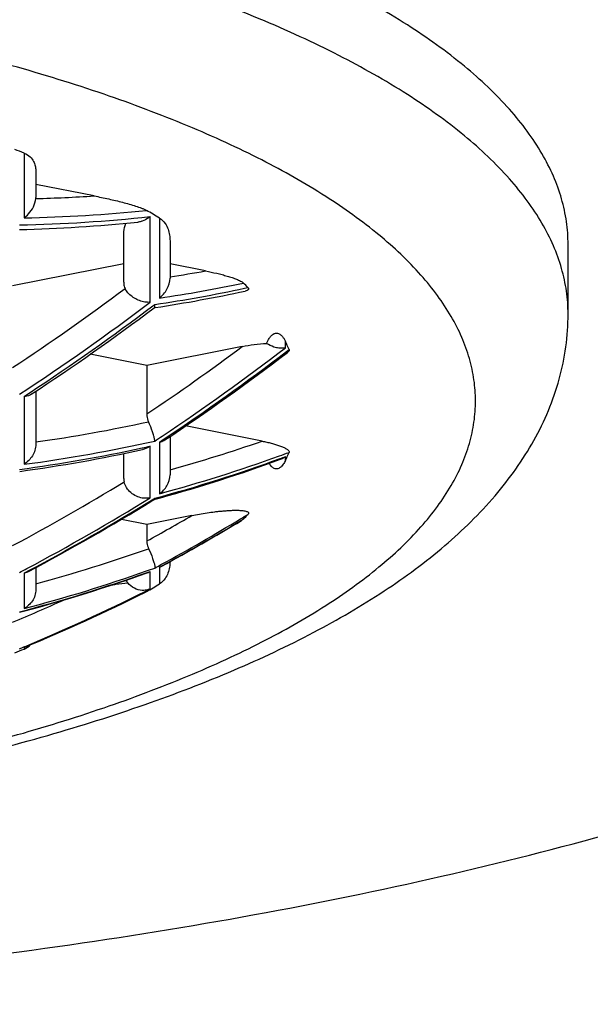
# Model space of a CAD drawing. Header units: millimetres. Extents: x -22 to 396, y -263 to 287.
# Tile 18 of 26: x 52.8 to 55.88, y 239.56 to 244.88. Entities that reach past the tile are written whole.
import ezdxf

# ---------------------------------------------------------------- set-up
doc = ezdxf.new("R2010")
doc.units = ezdxf.units.MM
doc.header["$LTSCALE"] = 23.1
doc.layers.get('0').update_dxf_attribs({"linetype": 'CONTINUOUS'})

msp = doc.modelspace()

# ---------------------------------------------------------------- linework, layer by layer
at = {"color": 9, "linetype": 'CONTINUOUS'}
for p, q in [((52.8192, 244.1567), (52.8192, 243.8065)), ((53.4998, 243.3506), (53.4998, 243.8131)), ((53.5503, 243.8056), (53.5503, 243.3734)), ((54.0099, 243.4261), (54.0279, 243.43)), ((53.5143, 243.3308), (53.5251, 243.3389)), ((53.5143, 243.3308), (53.5251, 243.3389)), ((54.2309, 243.1045), (54.2309, 243.139)), ((54.2373, 243.0851), (54.2502, 243.095)), ((54.2373, 243.0852), (54.2502, 243.095)), ((52.8192, 242.8417), (52.8192, 242.4754)), ((53.5503, 242.5955), (53.576, 242.6128)), ((53.5503, 242.5955), (53.576, 242.6127)), ((53.4998, 242.2944), (53.4998, 242.5732)), ((53.5503, 242.5955), (53.5503, 242.3168)), ((54.2309, 242.4958), (54.2309, 242.5171)), ((53.5206, 242.2895), (53.5251, 242.2922)), ((53.5206, 242.2895), (53.5251, 242.2922)), ((53.9935, 242.1737), (54.0045, 242.1803)), ((53.9935, 242.1737), (54.0045, 242.1803)), ((53.5503, 241.9197), (53.5624, 241.9264)), ((53.5503, 241.9197), (53.5624, 241.9264)), ((53.5503, 241.9197), (53.5503, 241.8292)), ((52.8192, 241.888), (52.8409, 241.8996)), ((52.8192, 241.888), (52.8409, 241.8995)), ((52.8192, 241.888), (52.8192, 241.6967)), ((53.4835, 241.8911), (53.4998, 241.897)), ((53.4835, 241.8912), (53.4998, 241.897)), ((53.4998, 241.8019), (53.4998, 241.897)), ((53.474, 241.7847), (53.4811, 241.7882)), ((53.474, 241.7847), (53.4811, 241.7882)), ((52.8192, 241.4867), (52.8229, 241.4882)), ((52.8192, 241.4867), (52.8229, 241.4882)), ((52.8192, 241.4867), (52.8192, 241.4776))]:
    msp.add_line(p, q, dxfattribs=at)
at = {"color": 7, "linetype": 'CONTINUOUS'}
for p, q in [((52.8824, 244.0632), (52.8824, 243.9173)), ((53.1979, 243.9251), (52.8824, 243.9874)), ((53.3574, 243.4587), (53.3574, 243.7161)), ((53.6074, 243.6825), (53.6074, 243.4812)), ((55.7574, 243.2872), (55.7574, 243.6631)), ((53.3574, 243.5579), (52.7574, 243.4394)), ((53.7993, 243.52), (53.6074, 243.5579)), ((53.5215, 243.3211), (53.5277, 243.3221)), ((53.5217, 243.3208), (53.523, 243.3217)), ((53.5217, 243.3208), (53.523, 243.3217)), ((53.523, 243.3217), (53.5238, 243.3226)), ((53.5238, 243.3226), (53.5246, 243.324)), ((53.9974, 243.1116), (53.4824, 243.0099)), ((53.4824, 243.0099), (53.1768, 243.0703)), ((53.4824, 243.0099), (53.4824, 242.7475)), ((52.8824, 242.8696), (52.8824, 242.5838)), ((54.1045, 242.6008), (53.6911, 242.6824)), ((53.6074, 242.6258), (53.6074, 242.4194)), ((53.3574, 242.3984), (53.3574, 242.5333)), ((53.5099, 242.2779), (53.5228, 242.2859)), ((53.5099, 242.278), (53.5228, 242.2859)), ((53.5222, 242.2856), (53.5266, 242.2868)), ((53.5222, 242.2856), (53.5266, 242.2868)), ((53.7256, 242.199), (53.4824, 242.1509)), ((53.4824, 242.1509), (53.3445, 242.1782)), ((53.4824, 242.1509), (53.4824, 242.0614)), ((52.8824, 241.9176), (52.8824, 241.7984)), ((53.4811, 241.7882), (53.4742, 241.7845)), ((52.8192, 241.4867), (52.8229, 241.4881))]:
    msp.add_line(p, q, dxfattribs=at)
for centre, radius, start, end in [((50.5555, 238.282), 6.2957, 68.92725, 69.41819), ((52.7884, 243.9172), 0.094, 356.0742, 0.0245), ((51.802, 240.9332), 3.3626, 58.6729, 60.0424), ((52.608, 251.8202), 8.0789, 271.32341, 275.86177), ((52.3378, 251.1567), 7.9245, 278.63562, 282.2041), ((52.8897, 242.3694), 1.5557, 42.9785, 44.2258), ((53.4914, 243.4559), 0.1057, 271.669, 274.6012), ((45.7288, 253.681), 12.9639, 303.36391, 306.9504), ((53.4489, 242.7694), 0.8649, 22.1136, 25.2947), ((46.4779, 253.2644), 12.8067, 303.67885, 307.31709), ((51.6821, 250.6346), 8.2727, 277.73467, 282.40001), ((51.418, 250.0696), 8.0634, 285.37854, 290.21483), ((54.1661, 242.6062), 0.1102, 290.2473, 295.98), ((54.1635, 242.6114), 0.1159, 296.0179, 305.5806), ((53.4406, 242.869), 0.874, 334.7219, 337.8698), ((51.3984, 250.1387), 8.1352, 285.16517, 285.38254), ((47.2462, 252.456), 11.951, 297.92316, 301.60873), ((52.8804, 243.2742), 1.5686, 315.7793, 317.0164), ((48.0684, 252.0137), 11.4875, 298.57498, 301.05411), ((53.5193, 242.0057), 0.0914, 289.7901, 298.534), ((50.7171, 249.6078), 8.199, 284.88077, 289.72266), ((53.4482, 241.9895), 0.106, 289.7489, 295.8745), ((53.4474, 241.9911), 0.1078, 295.8689, 299.1048), ((51.7791, 244.7402), 3.4076, 299.9666, 301.3181), ((48.7829, 251.2289), 10.5454, 292.52657, 296.41472), ((50.6972, 249.6803), 8.2742, 284.67925, 284.88492), ((52.7824, 241.5706), 0.1, 291.5706, 316.2294), ((48.4074, 252.6372), 12, 291.31194, 291.57058)]:
    msp.add_arc(centre, radius, start, end, dxfattribs=at)
at = {"color": 9, "linetype": 'CONTINUOUS'}
for centre, radius, start, end in [((52.6776, 251.92), 8.0119, 271.46328, 273.72331), ((52.6672, 251.7933), 7.9883, 271.09025, 275.8481), ((52.6429, 251.816), 8.0487, 271.07551, 276.11195), ((52.4044, 251.2393), 7.8443, 278.82202, 280.24325), ((45.6505, 253.7291), 12.8714, 303.51446, 306.82085), ((52.369, 251.1547), 7.9009, 278.41381, 281.98696), ((52.3953, 251.1508), 7.8628, 278.44638, 281.80933), ((45.6385, 253.7647), 13.0482, 303.25663, 307.0483), ((45.7022, 253.6956), 12.9791, 303.42615, 307.00559), ((46.4112, 253.2939), 12.6976, 303.84138, 306.68751), ((46.3847, 253.3547), 12.9085, 303.80031, 307.43301), ((46.4586, 253.2741), 12.8188, 303.72651, 307.35965), ((45.8091, 253.5357), 12.7868, 303.24544, 303.42119), ((51.7558, 250.6786), 8.1603, 277.93542, 282.28061), ((46.5354, 253.1357), 12.6427, 303.56371, 303.78516), ((51.7082, 250.6262), 8.25, 277.56258, 282.23601), ((51.7398, 250.5958), 8.1918, 277.57128, 282.58743), ((51.7355, 250.4892), 8.1102, 282.25255, 282.56476), ((51.4878, 250.1289), 7.9699, 285.42304, 289.16617), ((51.4407, 250.056), 8.0387, 285.0278, 290.0964), ((51.4716, 250.0509), 8.0086, 285.04379, 289.90215), ((51.4931, 249.99), 7.944, 289.90575, 290.30833), ((51.4705, 249.9695), 7.9473, 290.10887, 290.32486), ((47.1655, 252.5057), 11.8693, 298.1074, 301.45541), ((47.1636, 252.5481), 12.0534, 298.06432, 301.71385), ((47.232, 252.4623), 11.9597, 297.96864, 301.72342), ((48.0019, 252.0355), 11.3806, 298.78751, 300.1941), ((48.0051, 252.078), 11.5652, 298.69759, 301.15808), ((47.9369, 252.1918), 11.6979, 301.15557, 301.37845), ((48.064, 252.0111), 11.4862, 298.60014, 301.07936), ((50.7912, 249.6546), 8.0986, 284.96443, 289.47871), ((50.7884, 249.5174), 8.0798, 289.46359, 289.79778), ((48.0934, 251.9199), 11.3841, 298.49771, 298.68987), ((47.297, 252.3054), 11.7766, 297.82499, 298.04722), ((50.7345, 249.5889), 8.1739, 284.59344, 289.65292), ((50.7665, 249.5811), 8.1472, 284.59312, 289.45983), ((48.7197, 251.3119), 10.6437, 292.66956, 296.5207), ((48.7855, 251.2182), 10.5344, 292.53552, 296.42768), ((48.6353, 251.4837), 10.8352, 296.51414, 296.67689), ((48.7325, 251.2043), 10.393, 292.78481, 294.43846), ((48.8258, 251.0673), 10.3771, 292.48223, 292.64948)]:
    msp.add_arc(centre, radius, start, end, dxfattribs=at)
at = {"color": 7, "linetype": 'CONTINUOUS'}
for points, knots in [([(60.4074, 243.6631), (60.4074, 243.7304), (60.3976, 243.8664), (60.3535, 244.069), (60.2803, 244.2702), (60.1784, 244.4696), (60.0481, 244.6667), (59.8899, 244.8611), (59.7042, 245.0524), (59.4914, 245.2402), (59.252, 245.4241), (58.9867, 245.6037), (58.696, 245.7787), (58.2645, 246.011), (57.6647, 246.2849), (56.874, 246.5809), (56.0023, 246.8492), (55.058, 247.0872), (54.05, 247.2928), (52.9878, 247.4637), (51.8818, 247.5984), (50.7423, 247.6956), (49.5805, 247.7543), (48.7995, 247.7674), (48.4074, 247.7674)], [0, 0, 0, 0, 0.015047, 0.030363, 0.046202, 0.062788, 0.080311, 0.098923, 0.118741, 0.139854, 0.162321, 0.186181, 0.211454, 0.238143, 0.295714, 0.358708, 0.426787, 0.49951, 0.576351, 0.656718, 0.739966, 0.825409, 0.912332, 1, 1, 1, 1]), ([(55.7574, 243.6631), (55.7574, 243.7043), (55.7514, 243.7876), (55.7244, 243.9117), (55.6796, 244.035), (55.6171, 244.1571), (55.5373, 244.2778), (55.4039, 244.4417), (55.1914, 244.6408), (54.8803, 244.8625), (54.5783, 245.0328), (54.3082, 245.1636), (54.0054, 245.2959), (53.5931, 245.4502), (53.0593, 245.6146), (52.4809, 245.7604), (51.8635, 245.8863), (51.2129, 245.991), (50.5354, 246.0735), (49.5983, 246.1534), (48.4074, 246.1928), (47.2165, 246.1534), (46.2794, 246.0735), (45.6019, 245.991), (44.9513, 245.8863), (44.3339, 245.7604), (43.7555, 245.6146), (43.2217, 245.4502), (42.8094, 245.2959), (42.5066, 245.1636), (42.2365, 245.0328), (41.9345, 244.8625), (41.6234, 244.6408), (41.4109, 244.4417), (41.2775, 244.2778), (41.1977, 244.1571), (41.1353, 244.035), (41.0904, 243.9117), (41.0634, 243.7876), (41.0574, 243.7043), (41.0574, 243.6631)], [0, 0, 0, 0, 0.007524, 0.015183, 0.023103, 0.031397, 0.040159, 0.049465, 0.069917, 0.093072, 0.119048, 0.133098, 0.147841, 0.17934, 0.213383, 0.249747, 0.288171, 0.328358, 0.369985, 0.41271, 0.5, 0.58729, 0.630015, 0.671642, 0.711829, 0.750253, 0.786617, 0.82066, 0.852159, 0.866902, 0.880952, 0.906928, 0.930083, 0.950535, 0.959841, 0.968603, 0.976897, 0.984817, 0.992476, 1, 1, 1, 1]), ([(52.8192, 244.1567), (52.8315, 244.1519), (52.8517, 244.1391), (52.871, 244.1134), (52.8805, 244.0882), (52.8824, 244.0713), (52.8824, 244.0632)], [0, 0, 0, 0, 0.331814, 0.578765, 0.794947, 1, 1, 1, 1]), ([(52.8192, 243.8065), (52.8276, 243.8127), (52.8473, 243.8304), (52.8716, 243.8648), (52.8811, 243.8955), (52.8822, 243.9108)], [0, 0, 0, 0, 0.250984, 0.632074, 1, 1, 1, 1]), ([(53.1979, 243.9251), (53.224, 243.9199), (53.2754, 243.9092), (53.3385, 243.8942), (53.387, 243.8811), (53.4212, 243.8709), (53.4482, 243.8616), (53.4679, 243.8534), (53.4769, 243.849), (53.4811, 243.8466)], [0, 0, 0, 0, 0.271555, 0.534078, 0.660635, 0.782611, 0.897651, 0.951071, 1, 1, 1, 1]), ([(53.3574, 243.7161), (53.3574, 243.7212), (53.3582, 243.7419), (53.3625, 243.7626), (53.368, 243.7771)], [0, 0, 0, 0, 0.246338, 1, 1, 1, 1]), ([(53.4574, 243.789), (53.4554, 243.7883), (53.4475, 243.7858), (53.4392, 243.7841), (53.4331, 243.7835)], [0, 0, 0, 0, 0.254518, 1, 1, 1, 1]), ([(53.4998, 243.8131), (53.4966, 243.8104), (53.4835, 243.8007), (53.4689, 243.793), (53.4574, 243.789)], [0, 0, 0, 0, 0.256456, 1, 1, 1, 1]), ([(53.5503, 243.8056), (53.5624, 243.7982), (53.5813, 243.7794), (53.5978, 243.7464), (53.6058, 243.7143), (53.6074, 243.693), (53.6074, 243.6825)], [0, 0, 0, 0, 0.301869, 0.548107, 0.776929, 1, 1, 1, 1]), ([(48.4074, 239.5589), (48.7995, 239.5589), (49.5805, 239.5719), (50.7423, 239.6306), (51.8818, 239.7278), (52.9878, 239.8625), (54.05, 240.0335), (55.058, 240.239), (56.0023, 240.477), (56.874, 240.7454), (57.6647, 241.0413), (58.2645, 241.3152), (58.696, 241.5476), (58.9867, 241.7225), (59.252, 241.9021), (59.4914, 242.0861), (59.7042, 242.2739), (59.8899, 242.4652), (60.0481, 242.6595), (60.1784, 242.8566), (60.2803, 243.056), (60.3535, 243.2573), (60.3976, 243.4598), (60.4074, 243.5958), (60.4074, 243.6631)], [0, 0, 0, 0, 0.087668, 0.174591, 0.260034, 0.343282, 0.423649, 0.50049, 0.573213, 0.641292, 0.704286, 0.761857, 0.788546, 0.813819, 0.837679, 0.860146, 0.881259, 0.901077, 0.919689, 0.937212, 0.953798, 0.969637, 0.984953, 1, 1, 1, 1]), ([(53.7993, 243.52), (53.8195, 243.516), (53.8493, 243.5096), (53.8882, 243.5), (53.9159, 243.4924), (53.9422, 243.4843), (53.9664, 243.4757), (53.9848, 243.4677), (53.9972, 243.4606), (54.0024, 243.4566), (54.0045, 243.4545)], [0, 0, 0, 0, 0.284435, 0.421578, 0.554453, 0.681909, 0.801968, 0.910809, 0.958733, 1, 1, 1, 1]), ([(53.3574, 243.4587), (53.3574, 243.4557), (53.3579, 243.4443), (53.3609, 243.433), (53.3645, 243.4254)], [0, 0, 0, 0, 0.259246, 1, 1, 1, 1]), ([(53.5503, 243.3734), (53.5667, 243.3861), (53.5946, 243.4186), (53.6074, 243.4603), (53.6074, 243.4812)], [0, 0, 0, 0, 0.499564, 1, 1, 1, 1]), ([(53.4574, 243.3548), (53.4379, 243.3599), (53.4097, 243.3735), (53.38, 243.4003), (53.3686, 243.4168), (53.3645, 243.4254)], [0, 0, 0, 0, 0.505429, 0.762076, 1, 1, 1, 1]), ([(54.0279, 243.43), (54.0286, 243.4292), (54.0299, 243.4276), (54.0312, 243.425), (54.0316, 243.4222), (54.0305, 243.4193), (54.0279, 243.4168), (54.0222, 243.4135), (54.0168, 243.4121), (54.013, 243.4113)], [0, 0, 0, 0, 0.10365, 0.195781, 0.280361, 0.369173, 0.479229, 0.62195, 1, 1, 1, 1]), ([(53.4944, 243.3503), (53.4915, 243.3502), (53.479, 243.3503), (53.4666, 243.3524), (53.4574, 243.3548)], [0, 0, 0, 0, 0.23805, 1, 1, 1, 1]), ([(53.5246, 243.324), (53.5247, 243.3244), (53.5253, 243.3263), (53.5255, 243.3283), (53.5255, 243.3299)], [0, 0, 0, 0, 0.208553, 1, 1, 1, 1]), ([(53.5255, 243.3299), (53.5256, 243.3306), (53.5256, 243.3336), (53.5253, 243.3366), (53.5251, 243.3389)], [0, 0, 0, 0, 0.219567, 1, 1, 1, 1]), ([(41.0574, 243.2872), (41.0574, 243.2278), (41.0656, 243.1088), (41.1019, 242.9335), (41.1606, 242.7641), (41.2666, 242.547), (41.4476, 242.2937), (41.7244, 242.0234), (42.0558, 241.779), (42.4387, 241.5564), (42.8715, 241.3533), (43.352, 241.169), (43.8771, 241.0036), (44.4431, 240.8579), (45.0455, 240.7326), (45.6792, 240.6286), (46.3384, 240.5468), (47.2496, 240.4677), (48.4074, 240.4287), (49.5652, 240.4677), (50.4765, 240.5468), (51.1357, 240.6286), (51.7693, 240.7326), (52.3717, 240.8579), (52.9377, 241.0036), (53.4628, 241.169), (53.9433, 241.3533), (54.3761, 241.5564), (54.7591, 241.779), (55.0904, 242.0234), (55.3672, 242.2937), (55.5482, 242.547), (55.6542, 242.7641), (55.7129, 242.9335), (55.7492, 243.1088), (55.7574, 243.2278), (55.7574, 243.2872)], [0, 0, 0, 0, 0.010559, 0.02112, 0.031698, 0.042328, 0.063958, 0.086603, 0.110796, 0.136917, 0.165175, 0.19564, 0.228267, 0.262929, 0.299433, 0.337538, 0.376965, 0.417407, 0.5, 0.582594, 0.623035, 0.662463, 0.700568, 0.737072, 0.771734, 0.804361, 0.834825, 0.863084, 0.889204, 0.913397, 0.936043, 0.957672, 0.968302, 0.97888, 0.989441, 1, 1, 1, 1]), ([(54.1294, 243.1287), (54.1332, 243.138), (54.14, 243.1522), (54.1513, 243.1673), (54.1604, 243.1759), (54.1686, 243.1811), (54.178, 243.1839), (54.1887, 243.184), (54.1994, 243.1796), (54.2082, 243.1727), (54.2162, 243.164), (54.2239, 243.1529), (54.2288, 243.1436), (54.2309, 243.139)], [0, 0, 0, 0, 0.201277, 0.312371, 0.375301, 0.451896, 0.504109, 0.568565, 0.662233, 0.730475, 0.790128, 0.89847, 1, 1, 1, 1]), ([(53.9974, 243.1116), (54.0185, 243.1158), (54.0624, 243.123), (54.1066, 243.1274), (54.1294, 243.1287)], [0, 0, 0, 0, 0.485847, 1, 1, 1, 1]), ([(54.1824, 243.1052), (54.1778, 243.1062), (54.1591, 243.1113), (54.1414, 243.1202), (54.1294, 243.1287)], [0, 0, 0, 0, 0.240582, 1, 1, 1, 1]), ([(54.2143, 243.1023), (54.2118, 243.1022), (54.2011, 243.1021), (54.1903, 243.1034), (54.1824, 243.1052)], [0, 0, 0, 0, 0.240507, 1, 1, 1, 1]), ([(54.2309, 243.1045), (54.2296, 243.1042), (54.2241, 243.1031), (54.2186, 243.1025), (54.2143, 243.1023)], [0, 0, 0, 0, 0.244296, 1, 1, 1, 1]), ([(54.2502, 243.095), (54.2507, 243.0937), (54.251, 243.0908), (54.2492, 243.0866), (54.2459, 243.0828), (54.2432, 243.0805), (54.2417, 243.0793)], [0, 0, 0, 0, 0.212603, 0.437778, 0.699564, 1, 1, 1, 1]), ([(52.8584, 242.8536), (52.8557, 242.8518), (52.8436, 242.8452), (52.8297, 242.8423), (52.8192, 242.8417)], [0, 0, 0, 0, 0.236877, 1, 1, 1, 1]), ([(53.4824, 242.7475), (53.4824, 242.7439), (53.4831, 242.7294), (53.487, 242.7151), (53.4915, 242.7051)], [0, 0, 0, 0, 0.244645, 1, 1, 1, 1]), ([(53.5241, 242.6099), (53.5231, 242.616), (53.5199, 242.6298), (53.5099, 242.6619), (53.4996, 242.6874), (53.4915, 242.7051)], [0, 0, 0, 0, 0.183918, 0.421268, 1, 1, 1, 1]), ([(53.5251, 242.6009), (53.525, 242.6015), (53.5249, 242.6046), (53.5245, 242.6076), (53.5241, 242.6099)], [0, 0, 0, 0, 0.221201, 1, 1, 1, 1]), ([(53.5503, 242.5955), (53.553, 242.596), (53.5633, 242.5985), (53.5732, 242.6028), (53.5797, 242.6072)], [0, 0, 0, 0, 0.259267, 1, 1, 1, 1]), ([(52.8824, 242.5838), (52.8824, 242.562), (52.8684, 242.5186), (52.8372, 242.4868), (52.8192, 242.4754)], [0, 0, 0, 0, 0.505826, 1, 1, 1, 1]), ([(53.4998, 242.5732), (53.498, 242.5719), (53.4907, 242.5671), (53.4828, 242.5631), (53.4767, 242.5606)], [0, 0, 0, 0, 0.252847, 1, 1, 1, 1]), ([(54.1045, 242.6008), (54.113, 242.5991), (54.1298, 242.5955), (54.1542, 242.5896), (54.1775, 242.5832), (54.1991, 242.5762), (54.2158, 242.5697), (54.2278, 242.564), (54.2356, 242.5597), (54.2423, 242.5552), (54.2475, 242.5505), (54.2509, 242.5454), (54.2509, 242.5414), (54.2502, 242.5398)], [0, 0, 0, 0, 0.159105, 0.312709, 0.459816, 0.598894, 0.727476, 0.786637, 0.841394, 0.890719, 0.933394, 0.968724, 1, 1, 1, 1]), ([(54.2309, 242.4958), (54.2293, 242.4923), (54.2257, 242.4853), (54.2193, 242.475), (54.2126, 242.4666), (54.2057, 242.4601), (54.1987, 242.4551), (54.1885, 242.4507), (54.1734, 242.4507), (54.1596, 242.4589), (54.1494, 242.4698), (54.1443, 242.477), (54.1422, 242.4805)], [0, 0, 0, 0, 0.095251, 0.194493, 0.301275, 0.360361, 0.42755, 0.514393, 0.631479, 0.784086, 0.897706, 1, 1, 1, 1]), ([(53.3574, 242.3984), (53.3574, 242.3969), (53.3576, 242.391), (53.3583, 242.385), (53.3593, 242.3806)], [0, 0, 0, 0, 0.25429, 1, 1, 1, 1]), ([(53.5503, 242.3168), (53.5668, 242.3276), (53.5955, 242.3581), (53.6074, 242.3989), (53.6074, 242.4194)], [0, 0, 0, 0, 0.490169, 1, 1, 1, 1]), ([(53.4574, 242.2934), (53.4465, 242.2953), (53.4244, 242.3023), (53.3948, 242.3212), (53.3712, 242.3477), (53.3617, 242.3696), (53.3593, 242.3806)], [0, 0, 0, 0, 0.240136, 0.495306, 0.754438, 1, 1, 1, 1]), ([(53.4767, 242.2918), (53.4751, 242.2918), (53.4687, 242.2919), (53.4622, 242.2926), (53.4574, 242.2934)], [0, 0, 0, 0, 0.245377, 1, 1, 1, 1]), ([(53.4998, 242.2944), (53.498, 242.294), (53.4904, 242.2924), (53.4826, 242.2918), (53.4767, 242.2918)], [0, 0, 0, 0, 0.244567, 1, 1, 1, 1]), ([(53.5241, 242.2874), (53.524, 242.2872), (53.5237, 242.2866), (53.5232, 242.2861), (53.5228, 242.2859)], [0, 0, 0, 0, 0.278235, 1, 1, 1, 1]), ([(53.5251, 242.2922), (53.525, 242.2917), (53.5249, 242.2901), (53.5246, 242.2884), (53.5241, 242.2874)], [0, 0, 0, 0, 0.300203, 1, 1, 1, 1]), ([(53.7256, 242.199), (53.739, 242.2016), (53.7662, 242.2067), (53.8077, 242.2134), (53.8429, 242.2182), (53.8718, 242.2216), (53.8938, 242.2237), (53.9162, 242.2255), (53.9388, 242.2268), (53.9616, 242.2274), (53.9806, 242.2271), (53.9956, 242.2261), (54.0063, 242.2248), (54.0159, 242.223), (54.0238, 242.2204), (54.0294, 242.2172), (54.0319, 242.2127), (54.0307, 242.2082), (54.0289, 242.206), (54.0279, 242.2048)], [0, 0, 0, 0, 0.12783, 0.258749, 0.392791, 0.461023, 0.530085, 0.599984, 0.670686, 0.742022, 0.813375, 0.84849, 0.882418, 0.913779, 0.940224, 0.959551, 0.972954, 0.985394, 1, 1, 1, 1]), ([(54.0045, 242.1803), (54.0038, 242.1796), (54.0007, 242.1767), (53.9971, 242.1743), (53.9942, 242.1726)], [0, 0, 0, 0, 0.226928, 1, 1, 1, 1]), ([(53.4824, 242.0614), (53.4824, 242.0579), (53.4832, 242.0436), (53.4871, 242.0294), (53.4917, 242.0196)], [0, 0, 0, 0, 0.24456, 1, 1, 1, 1]), ([(53.4917, 242.0196), (53.4997, 242.0024), (53.51, 241.9779), (53.5202, 241.9473), (53.5235, 241.9344), (53.5245, 241.9288)], [0, 0, 0, 0, 0.587568, 0.823057, 1, 1, 1, 1]), ([(53.5245, 241.9288), (53.525, 241.926), (53.5257, 241.9215), (53.5256, 241.9169), (53.5251, 241.9152)], [0, 0, 0, 0, 0.609088, 1, 1, 1, 1]), ([(53.6074, 241.9498), (53.6073, 241.9395), (53.6055, 241.9186), (53.5973, 241.8872), (53.5809, 241.8549), (53.5622, 241.8364), (53.5503, 241.8292)], [0, 0, 0, 0, 0.222725, 0.451506, 0.697983, 1, 1, 1, 1]), ([(52.8427, 241.8963), (52.8409, 241.8954), (52.8334, 241.8917), (52.8253, 241.8892), (52.8192, 241.888)], [0, 0, 0, 0, 0.246691, 1, 1, 1, 1]), ([(53.2938, 241.8244), (53.3007, 241.8254), (53.329, 241.8296), (53.3573, 241.8333), (53.3787, 241.8357)], [0, 0, 0, 0, 0.246965, 1, 1, 1, 1]), ([(53.3787, 241.8357), (53.378, 241.8369), (53.3752, 241.8416), (53.3728, 241.8465), (53.3711, 241.8502)], [0, 0, 0, 0, 0.255518, 1, 1, 1, 1]), ([(53.4574, 241.7946), (53.4429, 241.7953), (53.4126, 241.8033), (53.3883, 241.8233), (53.3787, 241.8357)], [0, 0, 0, 0, 0.480176, 1, 1, 1, 1]), ([(52.8824, 241.7984), (52.8824, 241.7876), (52.879, 241.766), (52.8653, 241.7369), (52.8451, 241.713), (52.8281, 241.7013), (52.8192, 241.6967)], [0, 0, 0, 0, 0.259325, 0.513516, 0.760357, 1, 1, 1, 1]), ([(53.4998, 241.8019), (53.4966, 241.8006), (53.4829, 241.7958), (53.4683, 241.7941), (53.4574, 241.7946)], [0, 0, 0, 0, 0.246412, 1, 1, 1, 1])]:
    msp.add_open_spline(points, degree=3, knots=knots, dxfattribs=at)
at = {"color": 9, "linetype": 'CONTINUOUS'}
for points in [[(55.7574, 243.2872), (55.7574, 243.3285), (55.7514, 243.4118), (55.7244, 243.5358), (55.6796, 243.6591), (55.6171, 243.7812), (55.5373, 243.9019), (55.4039, 244.0658), (55.1914, 244.265), (54.8803, 244.4866), (54.5783, 244.6569), (54.3082, 244.7877), (54.0054, 244.9201), (53.5931, 245.0744), (53.0593, 245.2387), (52.4809, 245.3845), (51.8635, 245.5104), (51.2129, 245.6151), (50.5354, 245.6976), (49.5983, 245.7775), (48.4074, 245.8169), (47.2165, 245.7775), (46.2794, 245.6976), (45.6019, 245.6151), (44.9513, 245.5104), (44.3339, 245.3845), (43.7555, 245.2387), (43.2217, 245.0744), (42.8094, 244.9201), (42.5066, 244.7877), (42.2365, 244.6569), (41.9345, 244.4866), (41.6234, 244.265), (41.4109, 244.0658), (41.2775, 243.9019), (41.1977, 243.7812), (41.1353, 243.6591), (41.0904, 243.5358), (41.0634, 243.4118), (41.0574, 243.3285), (41.0574, 243.2872)], [(55.2574, 242.8174), (55.2574, 242.8558), (55.2518, 242.9334), (55.2266, 243.0491), (55.1849, 243.1639), (55.1267, 243.2778), (55.0523, 243.3903), (54.928, 243.543), (54.7299, 243.7286), (54.4399, 243.9351), (54.1585, 244.0939), (53.9068, 244.2158), (53.6246, 244.3391), (53.2404, 244.4829), (52.7428, 244.6361), (52.2038, 244.772), (51.6284, 244.8893), (51.0221, 244.9869), (50.3907, 245.0638), (49.5173, 245.1383), (48.4074, 245.175), (47.2975, 245.1383), (46.4241, 245.0638), (45.7927, 244.9869), (45.1865, 244.8893), (44.611, 244.772), (44.072, 244.6361), (43.5744, 244.4829), (43.1902, 244.3391), (42.908, 244.2158), (42.6563, 244.0939), (42.3749, 243.9351), (42.0849, 243.7286), (41.8868, 243.543), (41.7625, 243.3903), (41.6881, 243.2778), (41.63, 243.1639), (41.5882, 243.0491), (41.563, 242.9334), (41.5574, 242.8558), (41.5574, 242.8174)], [(41.5574, 242.8174), (41.5574, 242.779), (41.563, 242.7013), (41.5882, 242.5857), (41.63, 242.4708), (41.6881, 242.357), (41.7625, 242.2445), (41.8868, 242.0918), (42.0849, 241.9062), (42.3749, 241.6996), (42.6563, 241.5409), (42.908, 241.419), (43.1902, 241.2956), (43.5744, 241.1518), (44.072, 240.9987), (44.611, 240.8628), (45.1865, 240.7455), (45.7927, 240.6479), (46.4241, 240.571), (47.2975, 240.4965), (48.4074, 240.4598), (49.5173, 240.4965), (50.3907, 240.571), (51.0221, 240.6479), (51.6284, 240.7455), (52.2038, 240.8628), (52.7428, 240.9987), (53.2404, 241.1518), (53.6246, 241.2956), (53.9068, 241.419), (54.1585, 241.5409), (54.4399, 241.6996), (54.7299, 241.9062), (54.928, 242.0918), (55.0523, 242.2445), (55.1267, 242.357), (55.1849, 242.4708), (55.2266, 242.5857), (55.2518, 242.7013), (55.2574, 242.779), (55.2574, 242.8174)]]:
    msp.add_open_spline(points, degree=3, knots=[0, 0, 0, 0, 0.007524, 0.015183, 0.023103, 0.031397, 0.040159, 0.049465, 0.069917, 0.093072, 0.119048, 0.133098, 0.147841, 0.17934, 0.213383, 0.249747, 0.288171, 0.328358, 0.369985, 0.41271, 0.5, 0.58729, 0.630015, 0.671642, 0.711829, 0.750253, 0.786617, 0.82066, 0.852159, 0.866902, 0.880952, 0.906928, 0.930083, 0.950535, 0.959841, 0.968603, 0.976897, 0.984817, 0.992476, 1, 1, 1, 1], dxfattribs=at)
at = {"color": 7, "linetype": 'CONTINUOUS'}
msp.add_open_spline([(53.4767, 242.5606), (53.4708, 242.5582), (53.4647, 242.5562), (53.4586, 242.5549)], degree=3, dxfattribs=at)

doc.saveas('drawing.dxf')
